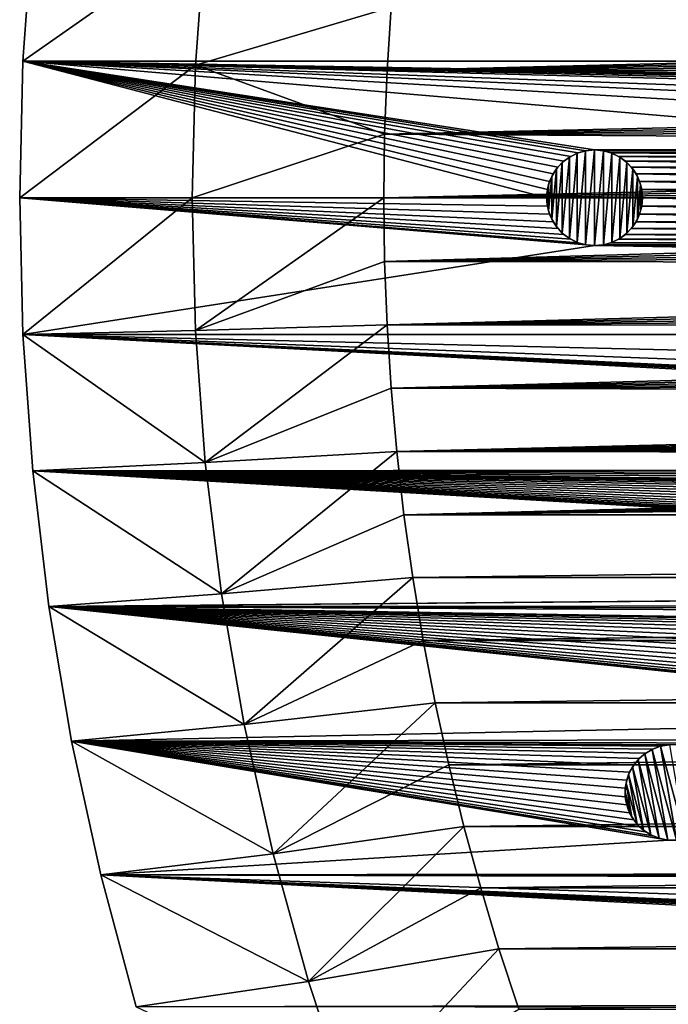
# Model space of a CAD drawing. Header units: metres. Extents: x -150 to 150, y -150 to 150.
# Tile 6 of 64: x -150 to -116, y -42 to 9. Entities that reach past the tile are written whole.
import ezdxf

# ---------------------------------------------------------------- set-up
doc = ezdxf.new("R2010")
doc.units = ezdxf.units.M
doc.layers.add('solid_P32600', color=7, linetype='CONTINUOUS')

msp = doc.modelspace()

# ---------------------------------------------------------------- linework, layer by layer
at = {"layer": 'solid_P32600'}
for points in [[(-149.320877, 14.257286, 2), (-149.829636, 7.143259, 2), (-140.321136, 13.819247, 2)], [(-149.829636, 7.143259), (-149.829636, 7.143259, 2), (-149.320877, 14.257286, 2)], [(-149.320877, 14.257286), (-149.829636, 7.143259), (-149.320877, 14.257286, 2)], [(149.829636, 7.143259), (-149.829636, 7.143259), (-149.320877, 14.257286)], [(-16.127792, 13.419415), (149.829636, 7.143259), (-149.320877, 14.257286)], [(-149.829636, 7.143259, 2), (-140.829666, 6.92464, 2), (-140.321136, 13.819247, 2)], [(-140.321136, 13.819247, 2), (-140.829666, 6.92464, 2), (-130.62146, 9.950865, 5)], [(-140.829666, 6.92464, 2), (-130.831284, 6.641897, 5), (-130.62146, 9.950865, 5)], [(-11.488781, 9.643772, 5), (-130.62146, 9.950865, 5), (-130.831284, 6.641897, 5)], [(-12.029621, 8.958708, 5), (-11.488781, 9.643772, 5), (-130.831284, 6.641897, 5)], [(-12.532259, 8.240698, 5), (-12.029621, 8.958708, 5), (-130.831284, 6.641897, 5)], [(-12.991699, 7.496982, 5), (-12.532259, 8.240698, 5), (-130.831284, 6.641897, 5)], [(-13.403485, 6.733788, 5), (-12.991699, 7.496982, 5), (-130.831284, 6.641897, 5)], [(-149.829636, 7.143259, 2), (-150, 0, 2), (-140.829666, 6.92464, 2)], [(-150, 0), (-150, 0, 2), (-149.829636, 7.143259, 2)], [(-149.829636, 7.143259), (-150, 0), (-149.829636, 7.143259, 2)], [(-122.499138, 0), (-150, 0), (-149.829636, 7.143259)], [(-150, 0, 2), (-141, 0, 2), (-140.829666, 6.92464, 2)], [(120, 2.5), (-149.829636, 7.143259), (149.829636, 7.143259)], [(-122.462021, 0.43412), (-122.499138, 0), (-149.829636, 7.143259)], [(-122.348419, 0.854756), (-122.462021, 0.43412), (-149.829636, 7.143259)], [(-122.165062, 1.25), (-122.348419, 0.854756), (-149.829636, 7.143259)], [(-121.914452, 1.606416), (-122.165062, 1.25), (-149.829636, 7.143259)], [(-121.606972, 1.915111), (-121.914452, 1.606416), (-149.829636, 7.143259)], [(-121.249573, 2.164318), (-121.606972, 1.915111), (-149.829636, 7.143259)], [(-120.855049, 2.349231), (-121.249573, 2.164318), (-149.829636, 7.143259)], [(-120.440414, 2.460035), (-120.855049, 2.349231), (-149.829636, 7.143259)], [(-120, 2.5), (-120.440414, 2.460035), (-149.829636, 7.143259)], [(-95.550003, 2.5), (-120, 2.5), (-149.829636, 7.143259)], [(95.550003, 2.5), (-149.829636, 7.143259), (120, 2.5)], [(-71.25, 2.5), (-95.550003, 2.5), (-149.829636, 7.143259)], [(71.25, 2.5), (-149.829636, 7.143259), (95.550003, 2.5)], [(-46.900002, 2.5), (-71.25, 2.5), (-149.829636, 7.143259)], [(46.900002, 2.5), (-149.829636, 7.143259), (71.25, 2.5)], [(-22.5, 2.5), (-46.900002, 2.5), (-149.829636, 7.143259)], [(22.5, 2.5), (-149.829636, 7.143259), (46.900002, 2.5)], [(22.5, 2.5), (-22.5, 2.5), (-149.829636, 7.143259)], [(-140.829666, 6.92464, 2), (-141, 0, 2), (-130.957458, 3.324942, 5)], [(-140.829666, 6.92464, 2), (-130.957458, 3.324942, 5), (-130.831284, 6.641897, 5)], [(-13.771305, 5.943445, 5), (-13.403485, 6.733788, 5), (-130.831284, 6.641897, 5)], [(-13.771305, 5.943445, 5), (-130.831284, 6.641897, 5), (-130.957458, 3.324942, 5)], [(-14.094628, 5.128989, 5), (-13.771305, 5.943445, 5), (-130.957458, 3.324942, 5)], [(-14.370337, 4.298646, 5), (-14.094628, 5.128989, 5), (-130.957458, 3.324942, 5)], [(-14.595365, 3.460502, 5), (-14.370337, 4.298646, 5), (-130.957458, 3.324942, 5)], [(-141, 0, 2), (-131, 0, 5), (-130.957458, 3.324942, 5)], [(-14.770105, 2.613513, 5), (-130.957458, 3.324942, 5), (-131, 0, 5)], [(-14.770105, 2.613513, 5), (-14.595365, 3.460502, 5), (-130.957458, 3.324942, 5)], [(-14.895792, 1.754433, 5), (-14.770105, 2.613513, 5), (-131, 0, 5)], [(-121.685562, 1.845996, -2.5), (-121.606972, 1.915111), (-121.314468, 2.125021, -2.5)], [(-121.685562, -1.845996, -2.5), (-121.685562, 1.845996, -2.5), (-121.314468, 2.125021, -2.5)], [(-121.314468, -2.125021, -2.5), (-121.685562, -1.845996, -2.5), (-121.314468, 2.125021, -2.5)], [(-121.314468, 2.125021, -2.5), (-121.606972, 1.915111), (-121.249573, 2.164318)], [(-121.314468, 2.125021, -2.5), (-121.249573, 2.164318), (-120.904465, 2.330627, -2.5)], [(-121.314468, -2.125021, -2.5), (-121.314468, 2.125021, -2.5), (-120.904465, 2.330627, -2.5)], [(-120.904465, -2.330627, -2.5), (-121.314468, -2.125021, -2.5), (-120.904465, 2.330627, -2.5)], [(-120.904465, 2.330627, -2.5), (-121.249573, 2.164318), (-120.855049, 2.349231)], [(-120.904465, 2.330627, -2.5), (-120.855049, 2.349231), (-120.468361, 2.454248, -2.5)], [(-120.904465, -2.330627, -2.5), (-120.904465, 2.330627, -2.5), (-120.468361, 2.454248, -2.5)], [(-120.468361, -2.454248, -2.5), (-120.904465, -2.330627, -2.5), (-120.468361, 2.454248, -2.5)], [(-120.468361, 2.454248, -2.5), (-120.855049, 2.349231), (-120.440414, 2.460035)], [(-120.468361, 2.454248, -2.5), (-120.440414, 2.460035), (-120, 2.5)], [(-120.468361, 2.454248, -2.5), (-120, 2.5), (-120, 2.5, -2.5)], [(-120.468361, -2.454248, -2.5), (-120, 2.5, -2.5), (-120, -2.5, -2.5)], [(-120.468361, -2.454248, -2.5), (-120.468361, 2.454248, -2.5), (-120, 2.5, -2.5)], [(-95.990417, 2.460035), (-119.559586, 2.460035), (-120, 2.5)], [(-120, 2.5, -2.5), (-120, 2.5), (-119.559586, 2.460035)], [(-95.550003, 2.5), (-95.990417, 2.460035), (-120, 2.5)], [(-120, 2.5, -2.5), (-119.559586, 2.460035), (-119.531639, 2.454248, -2.5)], [(-120, 2.5, -2.5), (-119.531639, 2.454248, -2.5), (-120, -2.5, -2.5)], [(-119.531639, 2.454248, -2.5), (-119.531639, -2.454248, -2.5), (-120, -2.5, -2.5)], [(-96.405052, 2.349231), (-119.144951, 2.349231), (-119.559586, 2.460035)], [(-119.531639, 2.454248, -2.5), (-119.559586, 2.460035), (-119.144951, 2.349231)], [(-95.990417, 2.460035), (-96.405052, 2.349231), (-119.559586, 2.460035)], [(-119.531639, 2.454248, -2.5), (-119.144951, 2.349231), (-119.095535, 2.330627, -2.5)], [(-119.531639, 2.454248, -2.5), (-119.095535, 2.330627, -2.5), (-119.531639, -2.454248, -2.5)], [(-119.095535, 2.330627, -2.5), (-119.095535, -2.330627, -2.5), (-119.531639, -2.454248, -2.5)], [(-96.799568, 2.164318), (-118.750427, 2.164318), (-119.144951, 2.349231)], [(-119.095535, 2.330627, -2.5), (-119.144951, 2.349231), (-118.750427, 2.164318)], [(-96.405052, 2.349231), (-96.799568, 2.164318), (-119.144951, 2.349231)], [(-119.095535, 2.330627, -2.5), (-118.750427, 2.164318), (-118.685532, 2.125021, -2.5)], [(-119.095535, 2.330627, -2.5), (-118.685532, 2.125021, -2.5), (-119.095535, -2.330627, -2.5)], [(-118.685532, 2.125021, -2.5), (-118.685532, -2.125021, -2.5), (-119.095535, -2.330627, -2.5)], [(-97.156967, 1.915111), (-118.393028, 1.915111), (-118.750427, 2.164318)], [(-118.685532, 2.125021, -2.5), (-118.750427, 2.164318), (-118.393028, 1.915111)], [(-96.799568, 2.164318), (-97.156967, 1.915111), (-118.750427, 2.164318)], [(-118.685532, 2.125021, -2.5), (-118.393028, 1.915111), (-118.314438, 1.845996, -2.5)], [(-118.685532, 2.125021, -2.5), (-118.314438, 1.845996, -2.5), (-118.685532, -2.125021, -2.5)], [(-14.972424, 0.883262, 5), (-14.895792, 1.754433, 5), (-131, 0, 5)], [(-121.993095, 1.507266, -2.5), (-122.165062, 1.25), (-121.914452, 1.606416)], [(-121.993095, 1.507266, -2.5), (-121.914452, 1.606416), (-121.685562, 1.845996, -2.5)], [(-121.993095, -1.507266, -2.5), (-121.993095, 1.507266, -2.5), (-121.685562, 1.845996, -2.5)], [(-121.685562, -1.845996, -2.5), (-121.993095, -1.507266, -2.5), (-121.685562, 1.845996, -2.5)], [(-121.685562, 1.845996, -2.5), (-121.914452, 1.606416), (-121.606972, 1.915111)], [(-118.314438, 1.845996, -2.5), (-118.314438, -1.845996, -2.5), (-118.685532, -2.125021, -2.5)], [(-97.464455, 1.606416), (-118.085548, 1.606416), (-118.393028, 1.915111)], [(-118.314438, 1.845996, -2.5), (-118.393028, 1.915111), (-118.085548, 1.606416)], [(-97.156967, 1.915111), (-97.464455, 1.606416), (-118.393028, 1.915111)], [(-118.314438, 1.845996, -2.5), (-118.085548, 1.606416), (-118.006905, 1.507266, -2.5)], [(-118.314438, 1.845996, -2.5), (-118.006905, 1.507266, -2.5), (-118.314438, -1.845996, -2.5)], [(-97.715065, 1.25), (-117.834938, 1.25), (-118.085548, 1.606416)], [(-118.006905, 1.507266, -2.5), (-118.085548, 1.606416), (-117.834938, 1.25)], [(-97.464455, 1.606416), (-97.715065, 1.25), (-118.085548, 1.606416)], [(-122.403053, 0.685996, -2.5), (-122.348419, 0.854756), (-122.238556, 1.112003, -2.5)], [(-122.403053, -0.685996, -2.5), (-122.403053, 0.685996, -2.5), (-122.238556, 1.112003, -2.5)], [(-122.238556, -1.112003, -2.5), (-122.403053, -0.685996, -2.5), (-122.238556, 1.112003, -2.5)], [(-122.238556, 1.112003, -2.5), (-122.348419, 0.854756), (-122.165062, 1.25)], [(-122.238556, 1.112003, -2.5), (-122.165062, 1.25), (-121.993095, 1.507266, -2.5)], [(-122.238556, -1.112003, -2.5), (-122.238556, 1.112003, -2.5), (-121.993095, 1.507266, -2.5)], [(-121.993095, -1.507266, -2.5), (-122.238556, -1.112003, -2.5), (-121.993095, 1.507266, -2.5)], [(-118.006905, 1.507266, -2.5), (-118.006905, -1.507266, -2.5), (-118.314438, -1.845996, -2.5)], [(-118.006905, 1.507266, -2.5), (-117.834938, 1.25), (-117.761444, 1.112003, -2.5)], [(-118.006905, 1.507266, -2.5), (-117.761444, 1.112003, -2.5), (-118.006905, -1.507266, -2.5)], [(-117.761444, 1.112003, -2.5), (-117.761444, -1.112003, -2.5), (-118.006905, -1.507266, -2.5)], [(-97.898422, 0.854756), (-117.651581, 0.854756), (-117.834938, 1.25)], [(-117.761444, 1.112003, -2.5), (-117.834938, 1.25), (-117.651581, 0.854756)], [(-97.715065, 1.25), (-97.898422, 0.854756), (-117.834938, 1.25)], [(-117.761444, 1.112003, -2.5), (-117.651581, 0.854756), (-117.596947, 0.685996, -2.5)], [(-117.761444, 1.112003, -2.5), (-117.596947, 0.685996, -2.5), (-117.761444, -1.112003, -2.5)], [(-14.972424, 0.883262, 5), (-131, 0, 5), (-15, 0, 5)], [(-122.488853, 0.228191, -2.5), (-122.462021, 0.43412), (-122.403053, 0.685996, -2.5)], [(-122.488853, -0.228191, -2.5), (-122.488853, 0.228191, -2.5), (-122.403053, 0.685996, -2.5)], [(-122.403053, -0.685996, -2.5), (-122.488853, -0.228191, -2.5), (-122.403053, 0.685996, -2.5)], [(-122.403053, 0.685996, -2.5), (-122.462021, 0.43412), (-122.348419, 0.854756)], [(-117.596947, 0.685996, -2.5), (-117.596947, -0.685996, -2.5), (-117.761444, -1.112003, -2.5)], [(-98.012016, 0.43412), (-117.537979, 0.43412), (-117.651581, 0.854756)], [(-117.596947, 0.685996, -2.5), (-117.651581, 0.854756), (-117.537979, 0.43412)], [(-97.898422, 0.854756), (-98.012016, 0.43412), (-117.651581, 0.854756)], [(-117.596947, 0.685996, -2.5), (-117.537979, 0.43412), (-117.511147, 0.228191, -2.5)], [(-117.596947, 0.685996, -2.5), (-117.511147, 0.228191, -2.5), (-117.596947, -0.685996, -2.5)], [(-149.829636, -7.143259, 2), (-141, 0, 2), (-150, 0, 2)], [(-149.829636, -7.143259), (-149.829636, -7.143259, 2), (-150, 0, 2)], [(-149.829636, -7.143259), (-150, 0, 2), (-150, 0)], [(-120, -2.5), (-149.829636, -7.143259), (-150, 0)], [(-120.440414, -2.460035), (-120, -2.5), (-150, 0)], [(-120.855049, -2.349231), (-120.440414, -2.460035), (-150, 0)], [(-121.249573, -2.164318), (-120.855049, -2.349231), (-150, 0)], [(-121.606972, -1.915111), (-121.249573, -2.164318), (-150, 0)], [(-121.914452, -1.606416), (-121.606972, -1.915111), (-150, 0)], [(-122.165062, -1.25), (-121.914452, -1.606416), (-150, 0)], [(-122.348419, -0.854756), (-122.165062, -1.25), (-150, 0)], [(-122.462021, -0.43412), (-122.348419, -0.854756), (-150, 0)], [(-122.499138, 0), (-122.462021, -0.43412), (-150, 0)], [(-140.829666, -6.92464, 2), (-141, 0, 2), (-149.829636, -7.143259, 2)], [(-140.829666, -6.92464, 2), (-131, 0, 5), (-141, 0, 2)], [(-140.829666, -6.92464, 2), (-130.957458, -3.324942, 5), (-131, 0, 5)], [(-15, 0, 5), (-131, 0, 5), (-130.957458, -3.324942, 5)], [(-14.972424, -0.883262, 5), (-15, 0, 5), (-130.957458, -3.324942, 5)], [(-122.488853, 0.228191, -2.5), (-122.499138, 0), (-122.462021, 0.43412)], [(-122.488853, -0.228191, -2.5), (-122.499138, 0), (-122.488853, 0.228191, -2.5)], [(-117.511147, 0.228191, -2.5), (-117.511147, -0.228191, -2.5), (-117.596947, -0.685996, -2.5)], [(-98.049141, 0), (-117.500862, 0), (-117.537979, 0.43412)], [(-117.511147, 0.228191, -2.5), (-117.537979, 0.43412), (-117.500862, 0)], [(-98.012016, 0.43412), (-98.049141, 0), (-117.537979, 0.43412)], [(-117.511147, 0.228191, -2.5), (-117.500862, 0), (-117.511147, -0.228191, -2.5)], [(-122.488853, -0.228191, -2.5), (-122.462021, -0.43412), (-122.499138, 0)], [(-122.403053, -0.685996, -2.5), (-122.462021, -0.43412), (-122.488853, -0.228191, -2.5)], [(-122.403053, -0.685996, -2.5), (-122.348419, -0.854756), (-122.462021, -0.43412)], [(-97.898422, -0.854756), (-117.651581, -0.854756), (-117.537979, -0.43412)], [(-117.596947, -0.685996, -2.5), (-117.537979, -0.43412), (-117.651581, -0.854756)], [(-117.511147, -0.228191, -2.5), (-117.537979, -0.43412), (-117.596947, -0.685996, -2.5)], [(-98.012016, -0.43412), (-117.537979, -0.43412), (-117.500862, 0)], [(-117.511147, -0.228191, -2.5), (-117.500862, 0), (-117.537979, -0.43412)], [(-98.012016, -0.43412), (-97.898422, -0.854756), (-117.537979, -0.43412)], [(-98.049141, 0), (-98.012016, -0.43412), (-117.500862, 0)], [(-14.895792, -1.754433, 5), (-14.972424, -0.883262, 5), (-130.957458, -3.324942, 5)], [(-122.238556, -1.112003, -2.5), (-122.348419, -0.854756), (-122.403053, -0.685996, -2.5)], [(-122.238556, -1.112003, -2.5), (-122.165062, -1.25), (-122.348419, -0.854756)], [(-97.715065, -1.25), (-117.834938, -1.25), (-117.651581, -0.854756)], [(-117.761444, -1.112003, -2.5), (-117.651581, -0.854756), (-117.834938, -1.25)], [(-117.596947, -0.685996, -2.5), (-117.651581, -0.854756), (-117.761444, -1.112003, -2.5)], [(-97.898422, -0.854756), (-97.715065, -1.25), (-117.651581, -0.854756)], [(-121.993095, -1.507266, -2.5), (-122.165062, -1.25), (-122.238556, -1.112003, -2.5)], [(-121.993095, -1.507266, -2.5), (-121.914452, -1.606416), (-122.165062, -1.25)], [(-121.685562, -1.845996, -2.5), (-121.914452, -1.606416), (-121.993095, -1.507266, -2.5)], [(-118.006905, -1.507266, -2.5), (-118.085548, -1.606416), (-118.314438, -1.845996, -2.5)], [(-97.464455, -1.606416), (-118.085548, -1.606416), (-117.834938, -1.25)], [(-118.006905, -1.507266, -2.5), (-117.834938, -1.25), (-118.085548, -1.606416)], [(-117.761444, -1.112003, -2.5), (-117.834938, -1.25), (-118.006905, -1.507266, -2.5)], [(-97.715065, -1.25), (-97.464455, -1.606416), (-117.834938, -1.25)], [(-14.770105, -2.613513, 5), (-14.895792, -1.754433, 5), (-130.957458, -3.324942, 5)], [(-121.685562, -1.845996, -2.5), (-121.606972, -1.915111), (-121.914452, -1.606416)], [(-121.314468, -2.125021, -2.5), (-121.606972, -1.915111), (-121.685562, -1.845996, -2.5)], [(-121.314468, -2.125021, -2.5), (-121.249573, -2.164318), (-121.606972, -1.915111)], [(-96.799568, -2.164318), (-118.750427, -2.164318), (-118.393028, -1.915111)], [(-118.685532, -2.125021, -2.5), (-118.393028, -1.915111), (-118.750427, -2.164318)], [(-118.314438, -1.845996, -2.5), (-118.393028, -1.915111), (-118.685532, -2.125021, -2.5)], [(-97.156967, -1.915111), (-118.393028, -1.915111), (-118.085548, -1.606416)], [(-118.314438, -1.845996, -2.5), (-118.085548, -1.606416), (-118.393028, -1.915111)], [(-97.156967, -1.915111), (-96.799568, -2.164318), (-118.393028, -1.915111)], [(-97.464455, -1.606416), (-97.156967, -1.915111), (-118.085548, -1.606416)], [(-120, -2.5), (149.829636, -7.143259), (-149.829636, -7.143259)], [(-120.904465, -2.330627, -2.5), (-121.249573, -2.164318), (-121.314468, -2.125021, -2.5)], [(-120.904465, -2.330627, -2.5), (-120.855049, -2.349231), (-121.249573, -2.164318)], [(-120.468361, -2.454248, -2.5), (-120.855049, -2.349231), (-120.904465, -2.330627, -2.5)], [(-120.468361, -2.454248, -2.5), (-120.440414, -2.460035), (-120.855049, -2.349231)], [(-120.468361, -2.454248, -2.5), (-120, -2.5, -2.5), (-120.440414, -2.460035)], [(-120, -2.5, -2.5), (-120, -2.5), (-120.440414, -2.460035)], [(-119.531639, -2.454248, -2.5), (-119.559586, -2.460035), (-120, -2.5)], [(-119.531639, -2.454248, -2.5), (-120, -2.5), (-120, -2.5, -2.5)], [(-95.550003, -2.5), (-120, -2.5), (-119.559586, -2.460035)], [(-95.550003, -2.5), (149.829636, -7.143259), (-120, -2.5)], [(-95.990417, -2.460035), (-119.559586, -2.460035), (-119.144951, -2.349231)], [(-119.531639, -2.454248, -2.5), (-119.144951, -2.349231), (-119.559586, -2.460035)], [(-95.990417, -2.460035), (-95.550003, -2.5), (-119.559586, -2.460035)], [(-119.095535, -2.330627, -2.5), (-119.144951, -2.349231), (-119.531639, -2.454248, -2.5)], [(-96.405052, -2.349231), (-119.144951, -2.349231), (-118.750427, -2.164318)], [(-119.095535, -2.330627, -2.5), (-118.750427, -2.164318), (-119.144951, -2.349231)], [(-96.405052, -2.349231), (-95.990417, -2.460035), (-119.144951, -2.349231)], [(-118.685532, -2.125021, -2.5), (-118.750427, -2.164318), (-119.095535, -2.330627, -2.5)], [(-96.799568, -2.164318), (-96.405052, -2.349231), (-118.750427, -2.164318)], [(-14.595365, -3.460502, 5), (-14.770105, -2.613513, 5), (-130.957458, -3.324942, 5)], [(-140.829666, -6.92464, 2), (-130.831284, -6.641897, 5), (-130.957458, -3.324942, 5)], [(-14.595365, -3.460502, 5), (-130.957458, -3.324942, 5), (-130.831284, -6.641897, 5)], [(-14.370337, -4.298646, 5), (-14.595365, -3.460502, 5), (-130.831284, -6.641897, 5)], [(-14.094628, -5.128989, 5), (-14.370337, -4.298646, 5), (-130.831284, -6.641897, 5)], [(-13.771305, -5.943445, 5), (-14.094628, -5.128989, 5), (-130.831284, -6.641897, 5)], [(-13.403485, -6.733788, 5), (-13.771305, -5.943445, 5), (-130.831284, -6.641897, 5)], [(-140.321136, -13.819247, 2), (-130.831284, -6.641897, 5), (-140.829666, -6.92464, 2)], [(-140.321136, -13.819247, 2), (-130.62146, -9.950865, 5), (-130.831284, -6.641897, 5)], [(-13.403485, -6.733788, 5), (-130.831284, -6.641897, 5), (-130.62146, -9.950865, 5)], [(-140.321136, -13.819247, 2), (-140.829666, -6.92464, 2), (-149.829636, -7.143259, 2)], [(-140.321136, -13.819247, 2), (-149.829636, -7.143259, 2), (-149.320877, -14.257286, 2)], [(-149.320877, -14.257286), (-149.320877, -14.257286, 2), (-149.829636, -7.143259, 2)], [(-149.320877, -14.257286), (-149.829636, -7.143259, 2), (-149.829636, -7.143259)], [(-17.67767, -14.142136), (-149.320877, -14.257286), (-149.829636, -7.143259)], [(149.829636, -7.143259), (149.320877, -14.257286), (-149.829636, -7.143259)], [(16.127792, -13.419415), (-149.829636, -7.143259), (149.320877, -14.257286)], [(-17.337988, -13.858974), (-17.67767, -14.142136), (-149.829636, -7.143259)], [(-16.966448, -13.644134), (-17.337988, -13.858974), (-149.829636, -7.143259)], [(-16.556726, -13.49592), (-16.966448, -13.644134), (-149.829636, -7.143259)], [(-16.127792, -13.419415), (-16.556726, -13.49592), (-149.829636, -7.143259)], [(16.127792, -13.419415), (-16.127792, -13.419415), (-149.829636, -7.143259)], [(-12.991699, -7.496982, 5), (-13.403485, -6.733788, 5), (-130.62146, -9.950865, 5)], [(-12.532259, -8.240698, 5), (-12.991699, -7.496982, 5), (-130.62146, -9.950865, 5)], [(-12.029621, -8.958708, 5), (-12.532259, -8.240698, 5), (-130.62146, -9.950865, 5)], [(-11.488781, -9.643772, 5), (-12.029621, -8.958708, 5), (-130.62146, -9.950865, 5)], [(-10.912454, -10.291311, 5), (-11.488781, -9.643772, 5), (-130.62146, -9.950865, 5)], [(-140.321136, -13.819247, 2), (-130.327972, -13.252064, 5), (-130.62146, -9.950865, 5)], [(-10.912454, -10.291311, 5), (-130.62146, -9.950865, 5), (-130.327972, -13.252064, 5)], [(-10.294472, -10.908379, 5), (-10.912454, -10.291311, 5), (-130.327972, -13.252064, 5)], [(-9.639686, -11.491045, 5), (-10.294472, -10.908379, 5), (-130.327972, -13.252064, 5)], [(-8.95468, -12.033478, 5), (-9.639686, -11.491045, 5), (-130.327972, -13.252064, 5)], [(-8.244579, -12.530877, 5), (-8.95468, -12.033478, 5), (-130.327972, -13.252064, 5)], [(-7.501803, -12.988252, 5), (-8.244579, -12.530877, 5), (-130.327972, -13.252064, 5)], [(-139.473541, -20.69006, 2), (-130.327972, -13.252064, 5), (-140.321136, -13.819247, 2)], [(-139.473541, -20.69006, 2), (-129.950302, -16.548929, 5), (-130.327972, -13.252064, 5)], [(-6.730327, -13.404046, 5), (-7.501803, -12.988252, 5), (-130.327972, -13.252064, 5)], [(-6.730327, -13.404046, 5), (-130.327972, -13.252064, 5), (-129.950302, -16.548929, 5)], [(-139.473541, -20.69006, 2), (-140.321136, -13.819247, 2), (-149.320877, -14.257286, 2)], [(-5.93794, -13.774174, 5), (-6.730327, -13.404046, 5), (-129.950302, -16.548929, 5)], [(-5.131829, -14.094778, 5), (-5.93794, -13.774174, 5), (-129.950302, -16.548929, 5)], [(-17.67767, -14.142136), (-17.960831, -14.481817), (-149.320877, -14.257286)], [(-139.473541, -20.69006, 2), (-149.320877, -14.257286, 2), (-148.4729, -21.34824, 2)], [(-148.4729, -21.34824), (-148.4729, -21.34824, 2), (-149.320877, -14.257286, 2)], [(-148.4729, -21.34824), (-149.320877, -14.257286, 2), (-149.320877, -14.257286)], [(-43.656155, -20.425611), (-148.4729, -21.34824), (-149.320877, -14.257286)], [(-44.081715, -20.332146), (-43.656155, -20.425611), (-149.320877, -14.257286)], [(-44.483925, -20.164616), (-44.081715, -20.332146), (-149.320877, -14.257286)], [(-44.851852, -19.931236), (-44.483925, -20.164616), (-149.320877, -14.257286)], [(-45.172508, -19.636248), (-44.851852, -19.931236), (-149.320877, -14.257286)], [(-45.438427, -19.291101), (-45.172508, -19.636248), (-149.320877, -14.257286)], [(-45.638855, -18.904232), (-45.438427, -19.291101), (-149.320877, -14.257286)], [(-45.770691, -18.488953), (-45.638855, -18.904232), (-149.320877, -14.257286)], [(-45.82671, -18.056864), (-45.770691, -18.488953), (-149.320877, -14.257286)], [(-45.808563, -17.621538), (-45.82671, -18.056864), (-149.320877, -14.257286)], [(-45.713421, -17.196348), (-45.808563, -17.621538), (-149.320877, -14.257286)], [(-45.547478, -16.793482), (-45.713421, -17.196348), (-149.320877, -14.257286)], [(-45.312649, -16.426474), (-45.547478, -16.793482), (-149.320877, -14.257286)], [(-45.018925, -16.10466), (-45.312649, -16.426474), (-149.320877, -14.257286)], [(-44.678257, -15.843617), (-45.018925, -16.10466), (-149.320877, -14.257286)], [(-44.286659, -15.638154), (-44.678257, -15.843617), (-149.320877, -14.257286)], [(-43.864471, -15.506537), (-44.286659, -15.638154), (-149.320877, -14.257286)], [(-43.438999, -15.450233), (-43.864471, -15.506537), (-149.320877, -14.257286)], [(-18.323885, -15.263078), (-43.438999, -15.450233), (-149.320877, -14.257286)], [(-18.175673, -14.853357), (-18.323885, -15.263078), (-149.320877, -14.257286)], [(-17.960831, -14.481817), (-18.175673, -14.853357), (-149.320877, -14.257286)], [(-4.304694, -14.368185, 5), (-5.131829, -14.094778, 5), (-129.950302, -16.548929, 5)], [(-3.45833, -14.594675, 5), (-4.304694, -14.368185, 5), (-129.950302, -16.548929, 5)], [(-2.601277, -14.772145, 5), (-3.45833, -14.594675, 5), (-129.950302, -16.548929, 5)], [(-1.742005, -14.898498, 5), (-2.601277, -14.772145, 5), (-129.950302, -16.548929, 5)], [(-0.875401, -14.973729, 5), (-1.742005, -14.898498, 5), (-129.950302, -16.548929, 5)], [(0, -14.998807, 5), (-0.875401, -14.973729, 5), (-129.950302, -16.548929, 5)], [(0, -14.998807, 5), (-129.950302, -16.548929, 5), (129.950302, -16.548929, 5)], [(-139.473541, -20.69006, 2), (-129.488983, -19.837872, 5), (-129.950302, -16.548929, 5)], [(-129.950302, -16.548929, 5), (-129.488983, -19.837872, 5), (129.950302, -16.548929, 5)], [(-129.488983, -19.837872, 5), (129.488983, -19.837872, 5), (129.950302, -16.548929, 5)], [(-138.29097, -27.506132, 2), (-129.488983, -19.837872, 5), (-139.473541, -20.69006, 2)], [(-138.29097, -27.506132, 2), (-128.944931, -23.112572, 5), (-129.488983, -19.837872, 5)], [(-129.488983, -19.837872, 5), (-128.944931, -23.112572, 5), (129.488983, -19.837872, 5)], [(-128.944931, -23.112572, 5), (128.944931, -23.112572, 5), (129.488983, -19.837872, 5)], [(-43.656155, -20.425611), (-43.220901, -20.445473), (-148.4729, -21.34824)], [(-2.164318, -21.250431), (-148.4729, -21.34824), (-43.220901, -20.445473)], [(-138.29097, -27.506132, 2), (-139.473541, -20.69006, 2), (-148.4729, -21.34824, 2)], [(-2.164318, -21.250431), (-2.349231, -21.644949), (-148.4729, -21.34824)], [(-138.29097, -27.506132, 2), (-148.4729, -21.34824, 2), (-147.289536, -28.386127, 2)], [(-147.289536, -28.386127), (-147.289536, -28.386127, 2), (-148.4729, -21.34824, 2)], [(-147.289536, -28.386127), (-148.4729, -21.34824, 2), (-148.4729, -21.34824)], [(-92.5121, -27.220646), (-147.289536, -28.386127), (-148.4729, -21.34824)], [(-92.94104, -27.144142), (-92.5121, -27.220646), (-148.4729, -21.34824)], [(-93.350761, -26.99593), (-92.94104, -27.144142), (-148.4729, -21.34824)], [(-93.727661, -26.777334), (-93.350761, -26.99593), (-148.4729, -21.34824)], [(-94.061981, -26.497927), (-93.727661, -26.777334), (-148.4729, -21.34824)], [(-94.341385, -26.163607), (-94.061981, -26.497927), (-148.4729, -21.34824)], [(-94.559982, -25.786705), (-94.341385, -26.163607), (-148.4729, -21.34824)], [(-94.708199, -25.376984), (-94.559982, -25.786705), (-148.4729, -21.34824)], [(-94.784698, -24.94805), (-94.708199, -25.376984), (-148.4729, -21.34824)], [(-94.783844, -24.512346), (-94.784698, -24.94805), (-148.4729, -21.34824)], [(-94.70903, -24.083113), (-94.783844, -24.512346), (-148.4729, -21.34824)], [(-94.559204, -23.673979), (-94.70903, -24.083113), (-148.4729, -21.34824)], [(-94.342094, -23.296219), (-94.559204, -23.673979), (-148.4729, -21.34824)], [(-94.061371, -22.963001), (-94.342094, -23.296219), (-148.4729, -21.34824)], [(-93.728157, -22.68228), (-94.061371, -22.963001), (-148.4729, -21.34824)], [(-93.356323, -22.467937), (-93.728157, -22.68228), (-148.4729, -21.34824)], [(-92.941261, -22.315346), (-93.356323, -22.467937), (-148.4729, -21.34824)], [(-92.505508, -22.23996), (-92.941261, -22.315346), (-148.4729, -21.34824)], [(-92.076324, -22.239674), (-92.505508, -22.23996), (-148.4729, -21.34824)], [(-2.460035, -22.059584), (-92.076324, -22.239674), (-148.4729, -21.34824)], [(-2.349231, -21.644949), (-2.460035, -22.059584), (-148.4729, -21.34824)], [(-138.29097, -27.506132, 2), (-128.318695, -26.368557, 5), (-128.944931, -23.112572, 5)], [(-128.944931, -23.112572, 5), (-128.318695, -26.368557, 5), (128.944931, -23.112572, 5)], [(-128.318695, -26.368557, 5), (128.318695, -26.368557, 5), (128.944931, -23.112572, 5)], [(-136.773895, -34.261681, 2), (-128.318695, -26.368557, 5), (-138.29097, -27.506132, 2)], [(-136.773895, -34.261681, 2), (-127.609207, -29.611324, 5), (-128.318695, -26.368557, 5)], [(-128.318695, -26.368557, 5), (-127.609207, -29.611324, 5), (128.318695, -26.368557, 5)], [(-127.609207, -29.611324, 5), (127.609207, -29.611324, 5), (128.318695, -26.368557, 5)], [(-68.135323, -28.222574), (-147.289536, -28.386127), (-92.5121, -27.220646)], [(-136.773895, -34.261681, 2), (-138.29097, -27.506132, 2), (-147.289536, -28.386127, 2)], [(-68.135323, -28.222574), (-67.934898, -28.609444), (-147.289536, -28.386127)], [(-136.773895, -34.261681, 2), (-147.289536, -28.386127, 2), (-145.771255, -35.365265, 2)], [(-145.771255, -35.365265), (-145.771255, -35.365265, 2), (-147.289536, -28.386127, 2)], [(-145.771255, -35.365265), (-147.289536, -28.386127, 2), (-147.289536, -28.386127)], [(-116.12899, -33.548771), (-145.771255, -35.365265), (-147.289536, -28.386127)], [(-116.557922, -33.472267), (-116.12899, -33.548771), (-147.289536, -28.386127)], [(-116.967644, -33.324055), (-116.557922, -33.472267), (-147.289536, -28.386127)], [(-117.344543, -33.105461), (-116.967644, -33.324055), (-147.289536, -28.386127)], [(-117.678864, -32.826054), (-117.344543, -33.105461), (-147.289536, -28.386127)], [(-117.958275, -32.491734), (-117.678864, -32.826054), (-147.289536, -28.386127)], [(-118.176872, -32.11483), (-117.958275, -32.491734), (-147.289536, -28.386127)], [(-118.325081, -31.705111), (-118.176872, -32.11483), (-147.289536, -28.386127)], [(-118.401588, -31.276175), (-118.325081, -31.705111), (-147.289536, -28.386127)], [(-118.400726, -30.840471), (-118.401588, -31.276175), (-147.289536, -28.386127)], [(-118.325912, -30.411238), (-118.400726, -30.840471), (-147.289536, -28.386127)], [(-118.176086, -30.002104), (-118.325912, -30.411238), (-147.289536, -28.386127)], [(-117.958977, -29.624344), (-118.176086, -30.002104), (-147.289536, -28.386127)], [(-117.678261, -29.291128), (-117.958977, -29.624344), (-147.289536, -28.386127)], [(-117.345039, -29.010405), (-117.678261, -29.291128), (-147.289536, -28.386127)], [(-116.973213, -28.796062), (-117.345039, -29.010405), (-147.289536, -28.386127)], [(-116.558144, -28.643471), (-116.973213, -28.796062), (-147.289536, -28.386127)], [(-116.122391, -28.568087), (-116.558144, -28.643471), (-147.289536, -28.386127)], [(-115.693207, -28.567799), (-116.122391, -28.568087), (-147.289536, -28.386127)], [(-67.934898, -28.609444), (-115.693207, -28.567799), (-147.289536, -28.386127)], [(-116.998703, -28.808884, -2.5), (-116.973213, -28.796062), (-116.558144, -28.643471)], [(-116.998703, -28.808884, -2.5), (-116.558144, -28.643471), (-116.558144, -28.643471, -2.5)], [(-115.728294, -33.550129, -2.5), (-116.998703, -28.808884, -2.5), (-116.558144, -28.643471, -2.5)], [(-116.558144, -28.643471, -2.5), (-116.122391, -28.568087), (-116.093903, -28.566442, -2.5)], [(-116.558144, -28.643471, -2.5), (-116.093903, -28.566442, -2.5), (-115.264053, -33.473099, -2.5)], [(-116.558144, -28.643471, -2.5), (-116.558144, -28.643471), (-116.122391, -28.568087)], [(-115.728294, -33.550129, -2.5), (-116.558144, -28.643471, -2.5), (-115.264053, -33.473099, -2.5)], [(-117.730774, -29.345882, -2.5), (-117.958977, -29.624344), (-117.678261, -29.291128)], [(-117.730774, -29.345882, -2.5), (-117.678261, -29.291128), (-117.387955, -29.041164, -2.5)], [(-116.630783, -33.451107, -2.5), (-117.730774, -29.345882, -2.5), (-117.387955, -29.041164, -2.5)], [(-117.387955, -29.041164, -2.5), (-117.678261, -29.291128), (-117.345039, -29.010405)], [(-117.387955, -29.041164, -2.5), (-117.345039, -29.010405), (-116.998703, -28.808884, -2.5)], [(-116.181534, -33.543591, -2.5), (-117.387955, -29.041164, -2.5), (-116.998703, -28.808884, -2.5)], [(-116.181534, -33.543591, -2.5), (-116.630783, -33.451107, -2.5), (-117.387955, -29.041164, -2.5)], [(-116.998703, -28.808884, -2.5), (-117.345039, -29.010405), (-116.973213, -28.796062)], [(-115.728294, -33.550129, -2.5), (-116.181534, -33.543591, -2.5), (-116.998703, -28.808884, -2.5)], [(-136.773895, -34.261681, 2), (-126.817566, -32.83675, 5), (-127.609207, -29.611324, 5)], [(-127.609207, -29.611324, 5), (-126.817566, -32.83675, 5), (127.609207, -29.611324, 5)], [(-126.817566, -32.83675, 5), (126.817566, -32.83675, 5), (127.609207, -29.611324, 5)], [(-118.226387, -30.118229, -2.5), (-118.176086, -30.002104), (-118.017006, -29.711447, -2.5)], [(-117.446167, -33.030041, -2.5), (-118.226387, -30.118229, -2.5), (-118.017006, -29.711447, -2.5)], [(-118.017006, -29.711447, -2.5), (-118.176086, -30.002104), (-117.958977, -29.624344)], [(-118.017006, -29.711447, -2.5), (-117.958977, -29.624344), (-117.730774, -29.345882, -2.5)], [(-117.061447, -33.277637, -2.5), (-118.017006, -29.711447, -2.5), (-117.730774, -29.345882, -2.5)], [(-117.061447, -33.277637, -2.5), (-117.446167, -33.030041, -2.5), (-118.017006, -29.711447, -2.5)], [(-116.630783, -33.451107, -2.5), (-117.061447, -33.277637, -2.5), (-117.730774, -29.345882, -2.5)], [(-118.361183, -30.563553, -2.5), (-118.325912, -30.411238), (-118.226387, -30.118229, -2.5)], [(-117.785568, -32.711781, -2.5), (-118.361183, -30.563553, -2.5), (-118.226387, -30.118229, -2.5)], [(-118.226387, -30.118229, -2.5), (-118.325912, -30.411238), (-118.176086, -30.002104)], [(-117.446167, -33.030041, -2.5), (-117.785568, -32.711781, -2.5), (-118.226387, -30.118229, -2.5)], [(-118.409821, -31.01762, -2.5), (-118.400726, -30.840471), (-118.361183, -30.563553, -2.5)], [(-118.054726, -32.342865, -2.5), (-118.409821, -31.01762, -2.5), (-118.361183, -30.563553, -2.5)], [(-118.409821, -31.01762, -2.5), (-118.401588, -31.276175), (-118.400726, -30.840471)], [(-118.361183, -30.563553, -2.5), (-118.400726, -30.840471), (-118.325912, -30.411238)], [(-117.785568, -32.711781, -2.5), (-118.054726, -32.342865, -2.5), (-118.361183, -30.563553, -2.5)], [(-118.374207, -31.482031, -2.5), (-118.401588, -31.276175), (-118.409821, -31.01762, -2.5)], [(-118.256081, -31.922863, -2.5), (-118.374207, -31.482031, -2.5), (-118.409821, -31.01762, -2.5)], [(-118.054726, -32.342865, -2.5), (-118.256081, -31.922863, -2.5), (-118.409821, -31.01762, -2.5)], [(-118.374207, -31.482031, -2.5), (-118.325081, -31.705111), (-118.401588, -31.276175)], [(-118.256081, -31.922863, -2.5), (-118.325081, -31.705111), (-118.374207, -31.482031, -2.5)], [(-118.256081, -31.922863, -2.5), (-118.176872, -32.11483), (-118.325081, -31.705111)], [(-118.054726, -32.342865, -2.5), (-118.176872, -32.11483), (-118.256081, -31.922863, -2.5)], [(-118.054726, -32.342865, -2.5), (-117.958275, -32.491734), (-118.176872, -32.11483)], [(-117.785568, -32.711781, -2.5), (-117.958275, -32.491734), (-118.054726, -32.342865, -2.5)], [(-134.928894, -40.928661, 2), (-126.817566, -32.83675, 5), (-136.773895, -34.261681, 2)], [(-134.928894, -40.928661, 2), (-125.945274, -36.038628, 5), (-126.817566, -32.83675, 5)], [(-126.817566, -32.83675, 5), (-125.945274, -36.038628, 5), (126.817566, -32.83675, 5)], [(-125.945274, -36.038628, 5), (125.945274, -36.038628, 5), (126.817566, -32.83675, 5)], [(-117.785568, -32.711781, -2.5), (-117.678864, -32.826054), (-117.958275, -32.491734)], [(-117.446167, -33.030041, -2.5), (-117.678864, -32.826054), (-117.785568, -32.711781, -2.5)], [(-117.446167, -33.030041, -2.5), (-117.344543, -33.105461), (-117.678864, -32.826054)], [(-117.061447, -33.277637, -2.5), (-117.344543, -33.105461), (-117.446167, -33.030041, -2.5)], [(-117.061447, -33.277637, -2.5), (-116.967644, -33.324055), (-117.344543, -33.105461)], [(-116.630783, -33.451107, -2.5), (-116.967644, -33.324055), (-117.061447, -33.277637, -2.5)], [(-116.630783, -33.451107, -2.5), (-116.557922, -33.472267), (-116.967644, -33.324055)], [(-34.597248, -35.211189), (-145.771255, -35.365265), (-116.12899, -33.548771)], [(-116.181534, -33.543591, -2.5), (-116.557922, -33.472267), (-116.630783, -33.451107, -2.5)], [(-116.181534, -33.543591, -2.5), (-116.12899, -33.548771), (-116.557922, -33.472267)], [(-115.728294, -33.550129, -2.5), (-116.12899, -33.548771), (-116.181534, -33.543591, -2.5)], [(-134.928894, -40.928661, 2), (-136.773895, -34.261681, 2), (-145.771255, -35.365265, 2)], [(-34.597248, -35.211189), (-34.21949, -35.428299), (-145.771255, -35.365265)], [(-134.928894, -40.928661, 2), (-145.771255, -35.365265, 2), (-143.92424, -42.258408, 2)], [(-143.92424, -42.258408), (-143.92424, -42.258408, 2), (-145.771255, -35.365265, 2)], [(-143.92424, -42.258408), (-145.771255, -35.365265, 2), (-145.771255, -35.365265)], [(-20.052088, -41.981644), (-143.92424, -42.258408), (-145.771255, -35.365265)], [(-19.791046, -41.640976), (-20.052088, -41.981644), (-145.771255, -35.365265)], [(-19.469233, -41.347248), (-19.791046, -41.640976), (-145.771255, -35.365265)], [(-19.102224, -41.112423), (-19.469233, -41.347248), (-145.771255, -35.365265)], [(-18.699358, -40.94648), (-19.102224, -41.112423), (-145.771255, -35.365265)], [(-18.274168, -40.851337), (-18.699358, -40.94648), (-145.771255, -35.365265)], [(-17.838842, -40.833191), (-18.274168, -40.851337), (-145.771255, -35.365265)], [(17.838842, -40.833191), (-17.838842, -40.833191), (-145.771255, -35.365265)], [(-33.810356, -35.578121), (-33.381123, -35.652935), (-145.771255, -35.365265)], [(17.838842, -40.833191), (-145.771255, -35.365265), (-33.381123, -35.652935)], [(-34.21949, -35.428299), (-33.810356, -35.578121), (-145.771255, -35.365265)], [(-134.928894, -40.928661, 2), (-124.992691, -39.214821, 5), (-125.945274, -36.038628, 5)], [(-125.945274, -36.038628, 5), (-124.992691, -39.214821, 5), (125.945274, -36.038628, 5)], [(-124.992691, -39.214821, 5), (124.992691, -39.214821, 5), (125.945274, -36.038628, 5)], [(-132.757111, -47.502941, 2), (-124.992691, -39.214821, 5), (-134.928894, -40.928661, 2)], [(-132.757111, -47.502941, 2), (-123.958557, -42.369938, 5), (-124.992691, -39.214821, 5)], [(-124.992691, -39.214821, 5), (-123.958557, -42.369938, 5), (124.992691, -39.214821, 5)], [(-123.958557, -42.369938, 5), (123.958557, -42.369938, 5), (124.992691, -39.214821, 5)], [(-132.757111, -47.502941, 2), (-134.928894, -40.928661, 2), (-143.92424, -42.258408, 2)], [(-20.052088, -41.981644), (-20.257551, -42.373241), (-143.92424, -42.258408)]]:
    msp.add_3dface(points, dxfattribs=at)

doc.saveas('drawing.dxf')
